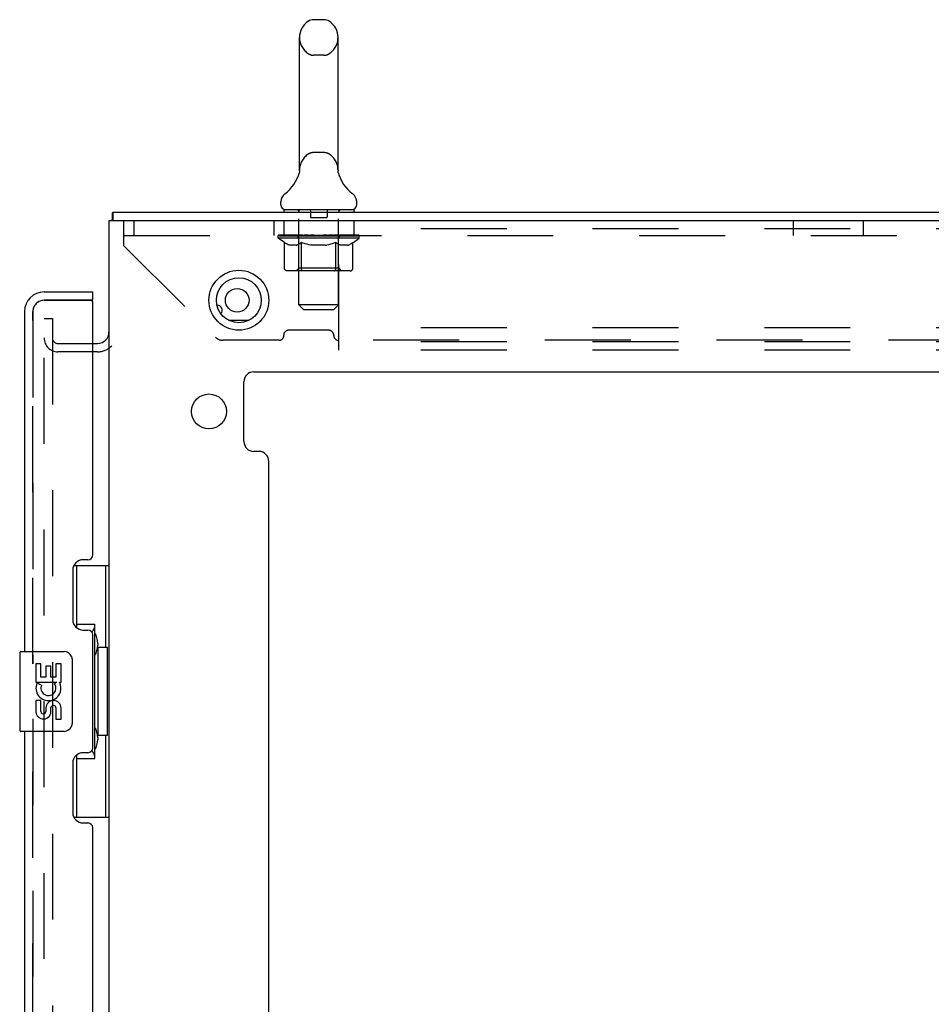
# Model space of a CAD drawing. Header units: inches. Extents: x 0 to 195, y 0 to 126.
# Tile 37 of 41: x 110 to 121, y 68 to 80. Entities that reach past the tile are written whole.
import ezdxf

# ---------------------------------------------------------------- set-up
doc = ezdxf.new("R2010")
doc.units = ezdxf.units.IN
doc.header["$LTSCALE"] = 10.747126
doc.header["$MEASUREMENT"] = 0
doc.linetypes.add('HIDDEN', pattern=[0.2, 0.1, -0.1])
doc.layers.get('0').update_dxf_attribs({"linetype": 'CONTINUOUS'})
for name, color, linetype in [('DEFAULT_2', 8, 'HIDDEN'), ('MASTER_DOOR_ASSEMBLY', 7, 'CONTINUOUS'), ('SLAVE_DOOR_ASSEMBLY', 7, 'CONTINUOUS')]:
    doc.layers.add(name, color=color, linetype=linetype)

msp = doc.modelspace()

# ---------------------------------------------------------------- linework, layer by layer
at = {"color": 7, "linetype": 'Continuous'}
for p, q in [((113.467, 80.288), (113.339, 80.288)), ((113.161, 78.403), (113.161, 80.066)), ((113.644, 78.403), (113.644, 80.066)), ((113.161, 78.398), (113.161, 78.403)), ((113.161, 78.398), (113.161, 78.397)), ((113.161, 78.397), (113.161, 78.396)), ((113.161, 78.397), (113.161, 78.396)), ((113.161, 78.396), (113.161, 78.395)), ((113.161, 78.395), (113.161, 78.394)), ((113.161, 78.395), (113.161, 78.394)), ((113.161, 78.394), (113.161, 78.393)), ((113.161, 78.393), (113.161, 78.392)), ((113.161, 78.392), (113.161, 78.392)), ((113.161, 78.392), (113.161, 78.391)), ((113.161, 78.391), (113.161, 78.39)), ((113.161, 78.39), (113.161, 78.39)), ((113.161, 78.39), (113.161, 78.389)), ((113.161, 78.389), (113.161, 78.388)), ((113.161, 78.388), (113.161, 78.388)), ((113.161, 78.388), (113.161, 78.387)), ((113.161, 78.387), (113.161, 78.386)), ((113.161, 78.386), (113.161, 78.386)), ((113.644, 78.403), (113.644, 78.398)), ((113.644, 78.397), (113.644, 78.398)), ((113.644, 78.398), (113.644, 78.398)), ((113.644, 78.391), (113.644, 78.392)), ((113.644, 78.39), (113.644, 78.391)), ((113.644, 78.391), (113.644, 78.391)), ((113.644, 78.389), (113.644, 78.39)), ((113.644, 78.388), (113.644, 78.389)), ((113.644, 78.389), (113.644, 78.389)), ((113.645, 78.388), (113.644, 78.388)), ((113.645, 78.387), (113.645, 78.388)), ((113.645, 78.386), (113.645, 78.387)), ((113.645, 78.386), (113.645, 78.386)), ((113.156, 78.358), (113.156, 78.358)), ((113.16, 78.374), (113.159, 78.373)), ((113.159, 78.374), (113.159, 78.373)), ((113.159, 78.373), (113.159, 78.372)), ((113.159, 78.372), (113.159, 78.372)), ((113.159, 78.372), (113.159, 78.372)), ((113.161, 78.381), (113.16, 78.38)), ((113.16, 78.38), (113.16, 78.379)), ((113.16, 78.38), (113.16, 78.379)), ((113.16, 78.379), (113.16, 78.378)), ((113.16, 78.379), (113.16, 78.378)), ((113.16, 78.378), (113.16, 78.377)), ((113.16, 78.377), (113.16, 78.377)), ((113.16, 78.377), (113.16, 78.376)), ((113.16, 78.376), (113.16, 78.375)), ((113.16, 78.376), (113.16, 78.375)), ((113.16, 78.375), (113.16, 78.374)), ((113.161, 78.386), (113.161, 78.385)), ((113.161, 78.385), (113.161, 78.384)), ((113.161, 78.384), (113.161, 78.384)), ((113.161, 78.384), (113.161, 78.383)), ((113.161, 78.383), (113.161, 78.382)), ((113.161, 78.383), (113.161, 78.382)), ((113.161, 78.382), (113.161, 78.381)), ((113.161, 78.381), (113.161, 78.381)), ((113.645, 78.385), (113.645, 78.386)), ((113.645, 78.384), (113.645, 78.385)), ((113.645, 78.385), (113.645, 78.385)), ((113.645, 78.383), (113.645, 78.384)), ((113.645, 78.384), (113.645, 78.384)), ((113.645, 78.382), (113.645, 78.383)), ((113.645, 78.381), (113.645, 78.382)), ((113.645, 78.382), (113.645, 78.382)), ((113.645, 78.38), (113.645, 78.381)), ((113.645, 78.379), (113.645, 78.38)), ((113.645, 78.379), (113.645, 78.38)), ((113.646, 78.378), (113.645, 78.379)), ((113.646, 78.377), (113.645, 78.378)), ((113.646, 78.376), (113.646, 78.377)), ((113.646, 78.376), (113.646, 78.377)), ((113.646, 78.375), (113.646, 78.376)), ((113.646, 78.374), (113.646, 78.375)), ((113.646, 78.374), (113.646, 78.375)), ((113.646, 78.373), (113.646, 78.374)), ((113.647, 78.372), (113.646, 78.373)), ((113.647, 78.372), (113.647, 78.372)), ((113.647, 78.372), (113.647, 78.372)), ((113.65, 78.358), (113.65, 78.359)), ((112.928, 77.97), (112.928, 78.008)), ((112.965, 77.91), (112.965, 77.88)), ((113.84, 77.91), (112.965, 77.91)), ((113.84, 77.91), (113.84, 77.88)), ((113.878, 77.97), (113.878, 78.008)), ((110.83, 77.776), (110.83, 77.88)), ((110.742, 76.273), (110.742, 76.273))]:
    msp.add_line(p, q, dxfattribs=at)
at = {"color": 3, "linetype": 'Continuous'}
for p, q in [((110.778, 7.118), (110.778, 77.776)), ((110.778, 77.776), (128.778, 77.776)), ((110.83, 77.88), (128.726, 77.88)), ((112.275, 76.526), (112.531, 76.526)), ((110.574, 76.234), (110.635, 76.234)), ((112.591, 75.88), (126.965, 75.88)), ((112.466, 75.009), (112.466, 75.755)), ((112.653, 74.884), (112.591, 74.884)), ((112.778, 54.052), (112.778, 74.759))]:
    msp.add_line(p, q, dxfattribs=at)
at = {"color": 7, "linetype": 'Continuous'}
for points in [[(113.644, 78.392), (113.644, 78.393), (113.644, 78.394), (113.644, 78.394), (113.644, 78.395), (113.644, 78.396), (113.644, 78.396), (113.644, 78.397)], [(113.644, 78.394), (113.644, 78.394), (113.644, 78.395), (113.644, 78.396), (113.644, 78.396), (113.644, 78.397)], [(113.644, 78.392), (113.644, 78.393), (113.644, 78.393)]]:
    msp.add_lwpolyline(points, dxfattribs=at)
at = {"color": 3, "linetype": 'Continuous'}
for points in [[(110.817, 77.776), (110.818, 77.781), (110.819, 77.786), (110.82, 77.791), (110.82, 77.797), (110.821, 77.802), (110.821, 77.808), (110.821, 77.813), (110.821, 77.819), (110.821, 77.824), (110.821, 77.829)], [(110.821, 77.829), (110.822, 77.843), (110.822, 77.847), (110.822, 77.851), (110.822, 77.854), (110.822, 77.858), (110.822, 77.861), (110.822, 77.864), (110.823, 77.867), (110.823, 77.87), (110.824, 77.872), (110.824, 77.873), (110.825, 77.875), (110.825, 77.876), (110.826, 77.877), (110.826, 77.878), (110.827, 77.879), (110.828, 77.88), (110.829, 77.88), (110.83, 77.88)]]:
    msp.add_lwpolyline(points, dxfattribs=at)
for centre, radius in [((112.403, 76.776), 0.375), ((112.382, 76.776), 0.148), ((112.028, 75.384), 0.219)]:
    msp.add_circle(centre, radius, dxfattribs=at)
at = {"color": 7, "linetype": 'Continuous'}
msp.add_circle((112.403, 76.776), 0.281, dxfattribs=at)
for centre, radius, start, end in [((113.403, 80.066), 0.241, 123.1848, 180), ((113.339, 80.163), 0.125, 90, 123.1848), ((113.467, 80.163), 0.125, 56.8152, 90), ((113.403, 80.066), 0.241, 0, 56.8152), ((112.679, 78.509), 0.5, 306.7414, 344.6791), ((114.127, 78.509), 0.5, 195.3209, 233.2586), ((113.053, 78.008), 0.125, 126.7414, 180), ((113.753, 78.008), 0.125, 0, 53.2586), ((112.988, 77.97), 0.06, 180, 270), ((113.818, 77.97), 0.06, 270, 360)]:
    msp.add_arc(centre, radius, start, end, dxfattribs=at)
at = {"color": 3, "linetype": 'Continuous'}
for centre, radius, start, end in [((112.132, 76.651), 0.0625, 316.8412, 92.6162), ((110.635, 76.377), 0.142, 270, 360), ((112.591, 75.755), 0.125, 90, 180), ((112.591, 75.009), 0.125, 180, 270), ((112.653, 74.759), 0.125, 0, 90)]:
    msp.add_arc(centre, radius, start, end, dxfattribs=at)
at = {"layer": 'DEFAULT_2', "color": 8, "linetype": 'HIDDEN'}
for p, q in [((113.467, 79.843), (113.339, 79.843)), ((113.467, 78.625), (113.339, 78.625)), ((113.156, 78.359), (113.156, 78.358)), ((113.156, 78.358), (113.156, 78.358)), ((113.156, 78.358), (113.156, 78.358)), ((113.156, 78.358), (113.156, 78.358)), ((113.156, 78.358), (113.156, 78.358)), ((113.65, 78.358), (113.65, 78.358)), ((113.153, 77.91), (113.153, 77.88)), ((113.298, 77.9), (113.298, 77.82)), ((113.508, 77.9), (113.508, 77.82)), ((113.653, 77.91), (113.653, 77.88)), ((110.965, 77.458), (110.965, 77.776)), ((111.09, 77.776), (111.09, 77.588)), ((112.84, 77.776), (112.84, 77.588)), ((112.965, 77.776), (112.965, 77.588)), ((113.154, 76.72), (113.154, 77.88)), ((113.498, 77.81), (113.308, 77.81)), ((113.652, 76.72), (113.652, 77.88)), ((113.653, 76.151), (113.653, 77.776)), ((113.84, 77.776), (113.84, 77.588)), ((119.34, 77.776), (119.34, 77.588)), ((120.215, 77.776), (120.215, 77.588)), ((128.653, 77.672), (113.653, 77.672)), ((110.965, 77.588), (128.59, 77.588)), ((112.897, 77.553), (112.897, 77.585)), ((112.897, 77.585), (113.142, 77.585)), ((112.974, 77.499), (112.897, 77.553)), ((113.909, 77.553), (112.897, 77.553)), ((112.898, 77.585), (112.898, 77.588)), ((112.994, 77.587), (112.898, 77.588)), ((112.904, 77.585), (112.904, 77.59)), ((112.911, 77.582), (112.911, 77.585)), ((112.911, 77.582), (113.894, 77.582)), ((112.918, 77.582), (112.918, 77.585)), ((112.919, 77.582), (112.919, 77.585)), ((112.927, 77.585), (112.927, 77.59)), ((112.94, 77.582), (112.94, 77.585)), ((112.942, 77.582), (112.942, 77.585)), ((112.964, 77.585), (112.964, 77.59)), ((112.976, 77.582), (112.976, 77.585)), ((112.978, 77.582), (112.978, 77.585)), ((112.994, 77.585), (112.994, 77.587)), ((113.015, 77.585), (113.015, 77.59)), ((113.016, 77.582), (113.016, 77.585)), ((113.017, 77.582), (113.017, 77.585)), ((113.019, 77.582), (113.019, 77.585)), ((113.025, 77.582), (113.025, 77.585)), ((113.025, 77.582), (113.025, 77.585)), ((113.028, 77.582), (113.028, 77.585)), ((113.03, 77.582), (113.03, 77.585)), ((113.034, 77.582), (113.034, 77.585)), ((113.045, 77.582), (113.045, 77.585)), ((113.06, 77.582), (113.06, 77.587)), ((113.06, 77.582), (113.06, 77.585)), ((113.076, 77.582), (113.076, 77.585)), ((113.076, 77.582), (113.076, 77.585)), ((113.077, 77.585), (113.077, 77.59)), ((113.085, 77.582), (113.085, 77.585)), ((113.089, 77.582), (113.089, 77.585)), ((113.096, 77.582), (113.096, 77.585)), ((113.105, 77.582), (113.105, 77.588)), ((113.117, 77.582), (113.117, 77.585)), ((113.12, 77.582), (113.12, 77.585)), ((113.142, 77.582), (113.142, 77.585)), ((113.195, 77.585), (113.146, 77.585)), ((113.15, 77.585), (113.15, 77.59)), ((113.153, 77.176), (113.153, 77.55)), ((113.155, 77.582), (113.155, 77.585)), ((113.159, 77.582), (113.159, 77.585)), ((113.164, 77.582), (113.164, 77.589)), ((113.167, 77.582), (113.167, 77.585)), ((113.176, 77.582), (113.176, 77.585)), ((113.195, 77.582), (113.195, 77.585)), ((113.255, 77.585), (113.208, 77.585)), ((113.224, 77.582), (113.224, 77.585)), ((113.23, 77.585), (113.23, 77.59)), ((113.233, 77.582), (113.233, 77.585)), ((113.235, 77.582), (113.235, 77.59)), ((113.237, 77.582), (113.237, 77.585)), ((113.243, 77.582), (113.243, 77.585)), ((113.255, 77.582), (113.255, 77.585)), ((113.319, 77.585), (113.276, 77.585)), ((113.286, 77.582), (113.286, 77.585)), ((113.311, 77.585), (113.403, 77.59)), ((113.315, 77.585), (113.315, 77.59)), ((113.315, 77.585), (113.315, 77.59)), ((113.315, 77.59), (113.315, 77.59)), ((113.315, 77.582), (113.315, 77.585)), ((113.318, 77.582), (113.318, 77.585)), ((113.319, 77.582), (113.319, 77.585)), ((113.32, 77.582), (113.32, 77.585)), ((113.386, 77.585), (113.348, 77.585)), ((113.352, 77.582), (113.352, 77.585)), ((113.386, 77.582), (113.386, 77.585)), ((113.401, 77.585), (113.401, 77.585)), ((113.401, 77.582), (113.401, 77.585)), ((113.401, 77.582), (113.401, 77.585)), ((113.403, 77.585), (113.403, 77.59)), ((113.403, 77.59), (113.494, 77.585)), ((113.405, 77.582), (113.405, 77.585)), ((113.405, 77.582), (113.405, 77.585)), ((113.405, 77.585), (113.405, 77.585)), ((113.419, 77.582), (113.419, 77.585)), ((113.42, 77.585), (113.458, 77.585)), ((113.454, 77.582), (113.454, 77.585)), ((113.486, 77.582), (113.486, 77.585)), ((113.486, 77.582), (113.486, 77.585)), ((113.486, 77.585), (113.53, 77.585)), ((113.487, 77.582), (113.487, 77.585)), ((113.49, 77.585), (113.49, 77.59)), ((113.49, 77.59), (113.491, 77.59)), ((113.49, 77.582), (113.49, 77.585)), ((113.491, 77.585), (113.491, 77.59)), ((113.519, 77.582), (113.519, 77.585)), ((113.551, 77.582), (113.551, 77.585)), ((113.551, 77.585), (113.598, 77.585)), ((113.563, 77.582), (113.563, 77.585)), ((113.569, 77.582), (113.569, 77.585)), ((113.571, 77.582), (113.571, 77.59)), ((113.573, 77.582), (113.573, 77.585)), ((113.576, 77.585), (113.576, 77.59)), ((113.582, 77.582), (113.582, 77.585)), ((113.611, 77.582), (113.611, 77.585)), ((113.611, 77.585), (113.66, 77.585)), ((113.63, 77.582), (113.63, 77.585)), ((113.639, 77.582), (113.639, 77.585)), ((113.642, 77.582), (113.642, 77.589)), ((113.647, 77.582), (113.647, 77.585)), ((113.651, 77.582), (113.651, 77.585)), ((113.656, 77.585), (113.656, 77.59)), ((113.664, 77.582), (113.664, 77.585)), ((113.664, 77.585), (113.825, 77.585)), ((113.686, 77.582), (113.686, 77.585)), ((113.688, 77.582), (113.688, 77.585)), ((113.701, 77.582), (113.701, 77.588)), ((113.71, 77.582), (113.71, 77.585)), ((113.717, 77.582), (113.717, 77.585)), ((113.72, 77.582), (113.72, 77.585)), ((113.728, 77.585), (113.728, 77.59)), ((113.729, 77.582), (113.729, 77.585)), ((113.729, 77.582), (113.729, 77.585)), ((113.746, 77.582), (113.746, 77.587)), ((113.746, 77.582), (113.746, 77.585)), ((113.761, 77.582), (113.761, 77.585)), ((113.772, 77.582), (113.772, 77.585)), ((113.775, 77.582), (113.775, 77.585)), ((113.778, 77.582), (113.778, 77.585)), ((113.781, 77.582), (113.781, 77.585)), ((113.781, 77.582), (113.781, 77.585)), ((113.787, 77.582), (113.787, 77.585)), ((113.789, 77.582), (113.789, 77.585)), ((113.79, 77.582), (113.79, 77.585)), ((113.791, 77.585), (113.791, 77.59)), ((113.828, 77.582), (113.828, 77.585)), ((113.83, 77.582), (113.83, 77.585)), ((113.83, 77.497), (113.909, 77.553)), ((113.841, 77.585), (113.841, 77.59)), ((113.864, 77.582), (113.864, 77.585)), ((113.866, 77.582), (113.866, 77.585)), ((113.879, 77.585), (113.879, 77.59)), ((113.887, 77.582), (113.887, 77.585)), ((113.887, 77.582), (113.887, 77.585)), ((113.894, 77.582), (113.894, 77.585)), ((113.901, 77.585), (113.901, 77.59)), ((113.909, 77.553), (113.909, 77.59)), ((110.965, 77.458), (112.11, 76.313)), ((112.974, 77.174), (112.974, 77.499)), ((112.974, 77.499), (112.986, 77.491)), ((112.998, 77.483), (112.986, 77.491)), ((113.009, 77.477), (112.998, 77.484)), ((113.021, 77.472), (113.009, 77.477)), ((113.032, 77.467), (113.021, 77.472)), ((113.044, 77.464), (113.032, 77.467)), ((113.119, 77.464), (113.044, 77.464)), ((113.119, 77.464), (113.13, 77.467)), ((113.142, 77.472), (113.13, 77.467)), ((113.153, 77.477), (113.141, 77.472)), ((113.165, 77.483), (113.153, 77.477)), ((113.176, 77.49), (113.164, 77.483)), ((113.188, 77.498), (113.176, 77.49)), ((113.188, 77.174), (113.188, 77.498)), ((113.188, 77.498), (113.211, 77.49)), ((113.234, 77.483), (113.211, 77.491)), ((113.257, 77.477), (113.234, 77.484)), ((113.279, 77.472), (113.257, 77.477)), ((113.302, 77.467), (113.279, 77.472)), ((113.324, 77.464), (113.301, 77.467)), ((113.482, 77.464), (113.324, 77.464)), ((113.482, 77.464), (113.504, 77.467)), ((113.526, 77.472), (113.504, 77.467)), ((113.548, 77.477), (113.526, 77.472)), ((113.57, 77.483), (113.548, 77.477)), ((113.593, 77.49), (113.57, 77.483)), ((113.616, 77.498), (113.593, 77.49)), ((113.616, 77.174), (113.616, 77.498)), ((113.616, 77.498), (113.627, 77.49)), ((113.638, 77.483), (113.627, 77.49)), ((113.649, 77.477), (113.638, 77.483)), ((113.66, 77.472), (113.649, 77.477)), ((113.671, 77.467), (113.66, 77.472)), ((113.681, 77.464), (113.671, 77.467)), ((113.764, 77.464), (113.681, 77.464)), ((113.764, 77.464), (113.775, 77.467)), ((113.786, 77.472), (113.775, 77.467)), ((113.797, 77.477), (113.786, 77.472)), ((113.808, 77.483), (113.797, 77.477)), ((113.819, 77.49), (113.807, 77.483)), ((113.83, 77.497), (113.818, 77.49)), ((113.83, 77.174), (113.83, 77.497)), ((113.153, 77.176), (113.121, 77.144)), ((113.653, 77.176), (113.153, 77.176)), ((113.653, 77.176), (113.685, 77.144)), ((113.795, 77.144), (113.008, 77.144)), ((113.599, 77.144), (113.601, 77.144)), ((113.605, 77.146), (113.607, 77.147)), ((113.607, 77.147), (113.609, 77.149)), ((113.214, 76.66), (113.154, 76.72)), ((113.652, 76.72), (113.154, 76.72)), ((113.592, 76.66), (113.652, 76.72)), ((109.965, 8.348), (109.965, 76.547)), ((109.965, 76.547), (110.069, 76.547)), ((110.069, 76.547), (110.069, 8.348)), ((113.214, 76.66), (113.592, 76.66)), ((128.653, 76.432), (113.653, 76.432)), ((112.965, 76.334), (112.965, 76.341)), ((113.531, 76.4), (113.024, 76.4)), ((113.59, 76.334), (113.59, 76.341)), ((110.139, 76.234), (110.574, 76.234)), ((112.906, 76.275), (112.202, 76.275)), ((125.906, 76.275), (113.649, 76.275)), ((128.653, 76.255), (113.653, 76.255)), ((110.635, 76.13), (110.139, 76.13)), ((128.653, 76.151), (113.653, 76.151))]:
    msp.add_line(p, q, dxfattribs=at)
for points in [[(113.008, 77.144), (113.004, 77.144), (113, 77.145), (112.996, 77.146), (112.992, 77.147), (112.988, 77.149), (112.985, 77.152), (112.982, 77.155), (112.979, 77.158), (112.977, 77.161), (112.975, 77.165), (112.974, 77.169), (112.974, 77.174)], [(113.205, 77.144), (113.203, 77.144), (113.201, 77.145), (113.199, 77.146), (113.197, 77.147), (113.195, 77.149), (113.193, 77.152), (113.192, 77.155), (113.191, 77.158), (113.189, 77.161), (113.189, 77.165), (113.188, 77.169), (113.188, 77.174)], [(113.609, 77.149), (113.61, 77.152), (113.612, 77.155), (113.613, 77.158), (113.614, 77.161)], [(113.61, 77.152), (113.612, 77.155), (113.613, 77.158)], [(113.614, 77.161), (113.615, 77.165), (113.616, 77.169), (113.616, 77.174)], [(113.615, 77.165), (113.616, 77.169), (113.616, 77.174)], [(113.795, 77.144), (113.8, 77.144), (113.804, 77.145), (113.808, 77.146), (113.812, 77.147), (113.815, 77.149), (113.819, 77.152), (113.822, 77.155), (113.824, 77.158), (113.827, 77.161), (113.828, 77.165), (113.829, 77.169), (113.83, 77.174)], [(113.601, 77.144), (113.603, 77.145), (113.605, 77.146)]]:
    msp.add_lwpolyline(points, dxfattribs=at)
for centre, radius, start, end in [((113.403, 80.066), 0.241, 180, 236.8152), ((113.403, 80.066), 0.241, 303.1848, 360), ((113.339, 79.968), 0.125, 236.8152, 270), ((113.467, 79.968), 0.125, 270, 303.1848), ((113.403, 78.403), 0.241, 123.1848, 180), ((113.339, 78.5), 0.125, 90, 123.1848), ((113.467, 78.5), 0.125, 56.8152, 90), ((113.403, 78.403), 0.241, 0, 56.8152), ((113.124, 77.88), 0.03, 0, 90), ((113.288, 77.9), 0.01, 0, 90), ((113.518, 77.9), 0.01, 90, 180), ((113.682, 77.88), 0.03, 90, 180), ((113.308, 77.82), 0.01, 180, 270), ((113.498, 77.82), 0.01, 270, 360), ((113.121, 77.55), 0.0318, 0, 90), ((113.685, 77.55), 0.0318, 90, 180), ((110.139, 76.304), 0.174, 180, 270), ((110.139, 76.304), 0.07, 180, 270), ((112.202, 76.405), 0.13, 225, 270), ((112.906, 76.334), 0.0591, 270, 360), ((113.024, 76.341), 0.0591, 90, 180), ((113.531, 76.341), 0.0591, 0, 90), ((113.649, 76.334), 0.0591, 180, 270), ((110.635, 76.377), 0.246, 270, 315.7759)]:
    msp.add_arc(centre, radius, start, end, dxfattribs=at)
for centre, major_axis, ratio, start_param, end_param in [((113.403, 77.59), (0.506, 0.005), 0.05963, 9.249616, 9.431313), ((113.403, 77.59), (0.506, 0), 0.060556, -3.083241, -2.96706), ((113.403, 77.59), (0.506, 0.011), 0.05688, 2.791345, 2.965878), ((112.916, 77.581), (0.158, -0.002), 0.05963, 0.605815, 1.645666), ((112.861, 77.581), (0.158, 0.002), 0.05963, 0.25549, 1.295341), ((113.403, 77.59), (0.506, -0.005), 0.05963, -2.96643, -2.791898), ((112.861, 77.575), (0.158, 0.003), 0.05688, 1.20151, 1.294789), ((112.916, 77.575), (0.158, 0), 0.060556, 1.551758, 1.645036), ((112.881, 77.575), (0.158, 0.002), 0.05963, 1.170259, 1.376596), ((112.917, 77.577), (0.131, 0.001), 0.05963, 1.065228, 1.614276), ((112.901, 77.577), (0.131, 0.003), 0.05688, 0.890143, 1.43919), ((112.948, 77.577), (0.131, 0), 0.060556, 1.240391, 1.789438), ((113.403, 77.59), (0.506, 0.015), 0.052395, 2.616403, 2.790936), ((112.966, 77.581), (0.158, -0.003), 0.05688, 0.7809, 1.820751), ((112.858, 77.581), (0.158, 0.003), 0.05688, 0.080405, 1.120256), ((113.403, 77.59), (0.506, -0.011), 0.05688, -2.791345, -2.616812), ((112.858, 77.575), (0.158, 0.005), 0.052395, 1.026568, 1.119847), ((112.966, 77.575), (0.158, -0.002), 0.05963, 1.72692, 1.820198), ((112.901, 77.577), (0.131, 0.004), 0.052395, 0.715201, 1.264248), ((112.992, 77.577), (0.131, -0.001), 0.05963, 1.415553, 1.9646), ((113.403, 77.59), (0.506, 0.02), 0.046319, 2.441654, 2.616187), ((113.03, 77.581), (0.158, -0.005), 0.052395, 0.955842, 1.995693), ((112.872, 77.581), (0.158, 0.005), 0.052395, -0.094537, 0.945314), ((113.403, 77.59), (0.506, -0.015), 0.052395, -2.616403, -2.44187), ((112.872, 77.575), (0.158, 0.006), 0.046319, 0.851819, 0.945098), ((113.03, 77.575), (0.158, -0.003), 0.05688, 1.902006, 1.995284), ((112.915, 77.577), (0.131, 0.005), 0.046319, 0.540452, 1.089499), ((113.049, 77.577), (0.131, -0.003), 0.05688, 1.590638, 2.139686), ((112.881, 77.581), (0.158, 0), 0.060556, 0.430652, 0.777569), ((113.403, 77.59), (0.506, 0.024), 0.038841, 2.267123, 2.441656), ((113.104, 77.581), (0.158, -0.006), 0.046319, 1.130591, 2.170442), ((113.403, 77.59), (0.506, -0.02), 0.046319, -2.441654, -2.267121), ((112.902, 77.581), (0.158, 0.006), 0.046319, -0.269286, 0.770565), ((112.902, 77.575), (0.158, 0.007), 0.038841, 0.677289, 0.770567), ((113.104, 77.575), (0.158, -0.005), 0.052395, 2.076947, 2.170226), ((112.945, 77.577), (0.131, 0.006), 0.038841, 0.365921, 0.914969), ((113.116, 77.577), (0.131, -0.004), 0.052395, 1.76558, 2.314627), ((113.403, 77.59), (0.506, 0.027), 0.030195, 2.09281, 2.267343), ((113.188, 77.581), (0.158, -0.007), 0.038841, 1.305122, 2.344973), ((113.403, 77.59), (0.506, -0.024), 0.038841, -2.267123, -2.092591), ((112.947, 77.581), (0.158, 0.007), 0.038841, -0.443817, 0.596034), ((112.947, 77.575), (0.158, 0.008), 0.030195, 0.502975, 0.596254), ((113.188, 77.575), (0.158, -0.006), 0.046319, 2.251696, 2.344975), ((112.988, 77.577), (0.131, 0.007), 0.030195, 0.191608, 0.740655), ((113.193, 77.577), (0.131, -0.005), 0.046319, 1.940329, 2.489376), ((113.005, 77.581), (0.158, 0.008), 0.030195, -0.61813, 0.421721), ((113.403, 77.59), (0.506, 0.029), 0.020645, 1.918687, 2.09322), ((113.278, 77.581), (0.158, -0.008), 0.030195, 1.479435, 2.519286), ((113.403, 77.59), (0.506, -0.027), 0.030195, -2.09281, -1.918277), ((113.005, 77.575), (0.158, 0.009), 0.020645, 0.328852, 0.422131), ((113.278, 77.575), (0.158, -0.007), 0.038841, 2.426227, 2.519505), ((113.044, 77.577), (0.131, 0.007), 0.020645, 0.017485, 0.566532), ((113.275, 77.577), (0.131, -0.006), 0.038841, 2.11486, 2.663907), ((113.076, 77.581), (0.158, 0.009), 0.020645, -0.792253, 0.247598), ((113.403, 77.59), (0.506, 0.03), 0.010478, 1.744704, 1.919237), ((113.372, 77.581), (0.158, -0.009), 0.020645, 1.653558, 2.693409), ((113.403, 77.59), (0.506, -0.029), 0.020645, -1.918687, -1.744154), ((113.076, 77.575), (0.158, 0.009), 0.010478, 0.154869, 0.248148), ((113.372, 77.575), (0.158, -0.008), 0.030195, 2.60054, 2.693819), ((113.111, 77.577), (0.131, 0.008), 0.010478, 6.126688, 6.675735), ((113.362, 77.577), (0.131, -0.007), 0.030195, 2.289173, 2.83822), ((113.157, 77.581), (0.158, 0.009), 0.010478, -0.966236, -0.000846), ((113.467, 77.581), (0.158, -0.009), 0.010478, 1.827541, 2.867392), ((113.403, 77.59), (0.506, -0.03), 0.010478, -1.744704, -1.570171), ((113.467, 77.575), (0.158, -0.009), 0.020645, 2.774664, 2.867942), ((113.45, 77.577), (0.131, -0.007), 0.020645, 2.463296, 3.012344), ((113.338, 77.581), (0.158, 0.009), 0.010478, 0.274201, 1.314052), ((113.269, 77.577), (0.131, 0.008), 0.010478, -0.000483, 0.504314), ((113.245, 77.575), (0.158, 0.009), 0.010478, 0.099668, 0.192946), ((113.403, 77.59), (0.506, 0.03), 0.010478, -1.571421, -1.396888), ((113.56, 77.575), (0.158, -0.009), 0.010478, 2.948646, 3.041925), ((113.536, 77.577), (0.131, -0.008), 0.010478, 2.637279, 3.142076), ((113.433, 77.581), (0.158, 0.009), 0.020645, 0.448184, 1.488034), ((113.356, 77.577), (0.131, 0.007), 0.020645, 0.129249, 0.678296), ((113.338, 77.575), (0.158, 0.009), 0.020645, 0.273651, 0.366929), ((113.649, 77.581), (0.158, -0.009), 0.010478, -3.140747, -2.175357), ((113.403, 77.59), (0.506, 0.029), 0.020645, -1.397439, -1.222906), ((113.403, 77.59), (0.506, -0.03), 0.010478, 1.222355, 1.396888), ((113.527, 77.581), (0.158, 0.008), 0.030195, 0.622307, 1.662158), ((113.444, 77.577), (0.131, 0.007), 0.030195, 0.303372, 0.852419), ((113.694, 77.577), (0.131, -0.008), 0.010478, 2.749043, 3.29809), ((113.729, 77.581), (0.158, -0.009), 0.020645, 2.893995, 3.933846), ((113.433, 77.575), (0.158, 0.008), 0.030195, 0.447774, 0.541052), ((113.729, 77.575), (0.158, -0.009), 0.010478, 2.893445, 2.986723), ((113.403, 77.59), (0.506, 0.027), 0.030195, -1.223315, -1.048783), ((113.403, 77.59), (0.506, -0.029), 0.020645, 1.048373, 1.222906), ((113.618, 77.581), (0.158, 0.007), 0.038841, 0.79662, 1.836471), ((113.53, 77.577), (0.131, 0.006), 0.038841, 0.477686, 1.026733), ((113.761, 77.577), (0.131, -0.007), 0.020645, 2.57506, 3.124108), ((113.8, 77.581), (0.158, -0.008), 0.030195, 2.719872, 3.759723), ((113.701, 77.581), (0.158, 0.006), 0.046319, 0.971151, 2.011002), ((113.527, 77.575), (0.158, 0.007), 0.038841, 0.622087, 0.715366), ((113.8, 77.575), (0.158, -0.009), 0.020645, 2.719462, 2.812741), ((113.403, 77.59), (0.506, 0.024), 0.038841, -1.049002, -0.874469), ((113.403, 77.59), (0.506, -0.027), 0.030195, 0.87425, 1.048783), ((113.613, 77.577), (0.131, 0.005), 0.046319, 0.652216, 1.201263), ((113.776, 77.581), (0.158, 0.005), 0.052395, 1.1459, 2.185751), ((113.817, 77.577), (0.131, -0.007), 0.030195, 2.400937, 2.949985), ((113.859, 77.581), (0.158, -0.007), 0.038841, 2.545558, 3.585409), ((113.689, 77.577), (0.131, 0.004), 0.052395, 0.826965, 1.376012), ((113.618, 77.575), (0.158, 0.006), 0.046319, 0.796618, 0.889896), ((113.859, 77.575), (0.158, -0.008), 0.030195, 2.545339, 2.638617), ((113.84, 77.581), (0.158, 0.003), 0.05688, 1.320842, 2.360692), ((113.403, 77.59), (0.506, 0.02), 0.046319, -0.874471, -0.699939), ((113.403, 77.59), (0.506, -0.024), 0.038841, 0.699936, 0.874469), ((113.904, 77.581), (0.158, -0.006), 0.046319, 2.371028, 3.410879), ((113.861, 77.577), (0.131, -0.006), 0.038841, 2.226624, 2.775671), ((113.89, 77.581), (0.158, 0.002), 0.05963, 1.495927, 2.535778), ((113.757, 77.577), (0.131, 0.003), 0.05688, 1.001907, 1.550954), ((113.934, 77.581), (0.158, -0.005), 0.052395, 2.196279, 3.23613), ((113.701, 77.575), (0.158, 0.005), 0.052395, 0.971367, 1.064645), ((113.89, 77.577), (0.131, -0.005), 0.046319, 2.052093, 2.601141), ((113.925, 77.581), (0.158, 0), 0.060556, 1.671089, 2.71094), ((113.904, 77.575), (0.158, -0.007), 0.038841, 2.371026, 2.464304), ((113.947, 77.581), (0.158, -0.003), 0.05688, 2.021337, 3.061188), ((113.403, 77.59), (0.506, 0.015), 0.052395, -0.699723, -0.52519), ((113.403, 77.59), (0.506, -0.02), 0.046319, 0.525406, 0.699939), ((113.944, 77.581), (0.158, -0.002), 0.05963, 1.846251, 2.886102), ((113.814, 77.577), (0.131, 0.001), 0.05963, 1.176993, 1.72604), ((113.905, 77.577), (0.131, -0.004), 0.052395, 1.877344, 2.426392), ((113.858, 77.577), (0.131, 0), 0.060556, 1.352155, 1.901202), ((113.904, 77.577), (0.131, -0.003), 0.05688, 1.702402, 2.25145), ((113.889, 77.577), (0.131, -0.001), 0.05963, 1.527317, 2.076364), ((113.776, 77.575), (0.158, 0.003), 0.05688, 1.146309, 1.239587), ((113.934, 77.575), (0.158, -0.006), 0.046319, 2.196495, 2.289773), ((113.403, 77.59), (0.506, 0.011), 0.05688, -0.524781, -0.350248), ((113.403, 77.59), (0.506, -0.015), 0.052395, 0.350657, 0.52519), ((113.84, 77.575), (0.158, 0.002), 0.05963, 1.321394, 1.414673), ((113.947, 77.575), (0.158, -0.005), 0.052395, 2.021746, 2.115024), ((113.403, 77.59), (0.506, 0.005), 0.05963, -0.349695, -0.175162), ((113.403, 77.59), (0.506, -0.011), 0.05688, 0.175715, 0.350248), ((113.89, 77.575), (0.158, 0), 0.060556, 1.496556, 1.589835), ((113.944, 77.575), (0.158, -0.003), 0.05688, 1.846804, 1.940083), ((113.925, 77.575), (0.158, -0.002), 0.05963, 1.671719, 1.764997), ((113.403, 77.59), (0.506, 0), 0.060556, -0.174533, 0), ((113.403, 77.59), (0.506, -0.005), 0.05963, 0.000629, 0.175162)]:
    msp.add_ellipse(centre, major_axis=major_axis, ratio=ratio, start_param=start_param, end_param=end_param, dxfattribs=at)
at = {"layer": 'MASTER_DOOR_ASSEMBLY', "color": 8, "linetype": 'HIDDEN'}
for p, q in [((109.966, 76.776), (110.554, 76.776)), ((109.824, 72.225), (109.824, 76.634)), ((109.824, 52.603), (109.824, 71.535))]:
    msp.add_line(p, q, dxfattribs=at)
msp.add_arc((109.966, 76.634), 0.142, 90, 180, dxfattribs=at)
at = {"layer": 'SLAVE_DOOR_ASSEMBLY', "color": 3, "linetype": 'Continuous'}
for p, q in [((109.966, 76.88), (110.574, 76.88)), ((110.574, 73.588), (110.574, 76.756)), ((109.72, 76.634), (109.72, 72.38)), ((110.514, 73.528), (110.454, 73.528)), ((110.324, 73.398), (110.324, 72.778)), ((110.454, 72.648), (110.514, 72.648)), ((110.574, 71.173), (110.574, 72.588)), ((109.72, 71.38), (109.72, 52.758)), ((110.514, 71.113), (110.454, 71.113)), ((110.324, 70.983), (110.324, 70.363)), ((110.454, 70.233), (110.514, 70.233)), ((110.574, 53.966), (110.574, 70.173))]:
    msp.add_line(p, q, dxfattribs=at)
at = {"layer": 'SLAVE_DOOR_ASSEMBLY', "color": 7, "linetype": 'Continuous'}
for p, q in [((110.574, 76.776), (110.574, 76.88)), ((110.574, 76.776), (110.554, 76.776)), ((110.337, 73.455), (110.778, 73.455)), ((110.374, 72.675), (110.374, 73.455)), ((110.739, 72.43), (110.739, 73.455)), ((110.374, 72.72), (110.601, 72.72)), ((110.601, 71.04), (110.601, 72.72)), ((110.638, 72.481), (110.638, 72.46)), ((109.66, 72.365), (109.66, 71.395)), ((109.675, 72.38), (110.215, 72.38)), ((110.638, 72.43), (110.638, 71.33)), ((110.76, 72.43), (110.638, 72.43)), ((110.76, 71.33), (110.76, 72.43)), ((109.863, 72.226), (109.863, 71.996)), ((109.926, 72.226), (109.863, 72.226)), ((109.926, 72.059), (109.926, 72.226)), ((110.114, 72.226), (110.114, 72.059)), ((110.177, 72.226), (110.114, 72.226)), ((110.177, 71.996), (110.177, 72.226)), ((110.315, 72.28), (110.315, 71.48)), ((109.989, 72.195), (109.989, 72.059)), ((110.049, 72.195), (109.989, 72.195)), ((110.049, 72.059), (110.049, 72.195)), ((109.863, 71.996), (110.125, 71.996)), ((109.933, 71.96), (109.876, 71.985)), ((109.989, 72.059), (109.926, 72.059)), ((110.114, 72.059), (110.049, 72.059)), ((110.125, 71.996), (110.097, 71.976)), ((110.159, 71.996), (110.177, 71.996)), ((109.863, 71.765), (109.863, 71.629)), ((109.926, 71.765), (109.863, 71.765)), ((109.926, 71.629), (109.926, 71.765)), ((109.989, 71.671), (109.989, 71.629)), ((110.049, 71.608), (110.049, 71.677)), ((110.114, 71.671), (110.114, 71.534)), ((110.177, 71.534), (110.177, 71.671)), ((110.114, 71.534), (110.177, 71.534)), ((110.215, 71.38), (109.675, 71.38)), ((110.76, 71.33), (110.638, 71.33)), ((110.638, 71.3), (110.638, 71.279)), ((110.739, 70.305), (110.739, 71.33)), ((110.374, 70.305), (110.374, 71.085)), ((110.374, 71.04), (110.601, 71.04)), ((110.337, 70.305), (110.778, 70.305))]:
    msp.add_line(p, q, dxfattribs=at)
at = {"layer": 'SLAVE_DOOR_ASSEMBLY', "color": 8, "linetype": 'HIDDEN'}
for p, q in [((110.554, 76.776), (109.966, 76.776)), ((109.824, 76.634), (109.824, 72.225)), ((109.824, 71.535), (109.824, 52.603))]:
    msp.add_line(p, q, dxfattribs=at)
at = {"layer": 'SLAVE_DOOR_ASSEMBLY', "color": 7, "linetype": 'Continuous'}
for points in [[(110.565, 72.619), (110.567, 72.623), (110.572, 72.631), (110.577, 72.639), (110.582, 72.646), (110.585, 72.653), (110.589, 72.66), (110.592, 72.666), (110.594, 72.671), (110.596, 72.676), (110.598, 72.681), (110.599, 72.685), (110.6, 72.689), (110.601, 72.693), (110.601, 72.696)], [(110.308, 72.316), (110.31, 72.311), (110.312, 72.305), (110.313, 72.299), (110.314, 72.293), (110.315, 72.287), (110.315, 72.28)], [(110.315, 71.48), (110.315, 71.474), (110.314, 71.468), (110.313, 71.462), (110.312, 71.456), (110.31, 71.45), (110.308, 71.444)], [(110.601, 71.064), (110.601, 71.067), (110.6, 71.071), (110.599, 71.075), (110.598, 71.079), (110.596, 71.084), (110.594, 71.089), (110.592, 71.095), (110.589, 71.101), (110.585, 71.107), (110.582, 71.114), (110.577, 71.121), (110.572, 71.129), (110.567, 71.138), (110.565, 71.141)]]:
    msp.add_lwpolyline(points, dxfattribs=at)
at = {"layer": 'SLAVE_DOOR_ASSEMBLY', "color": 3, "linetype": 'Continuous'}
for centre, radius, start, end in [((109.966, 76.634), 0.246, 90, 180), ((110.554, 76.756), 0.02, 0, 90), ((110.514, 73.588), 0.06, 270, 360), ((110.454, 73.398), 0.13, 90, 180), ((110.454, 72.778), 0.13, 180, 270), ((110.514, 72.588), 0.06, 0, 90), ((110.514, 71.173), 0.06, 270, 360), ((110.454, 70.983), 0.13, 90, 180), ((110.454, 70.363), 0.13, 180, 270), ((110.514, 70.173), 0.06, 0, 90)]:
    msp.add_arc(centre, radius, start, end, dxfattribs=at)
at = {"layer": 'SLAVE_DOOR_ASSEMBLY', "color": 8, "linetype": 'HIDDEN'}
msp.add_arc((109.966, 76.634), 0.142, 90, 180, dxfattribs=at)
at = {"layer": 'SLAVE_DOOR_ASSEMBLY', "color": 7, "linetype": 'Continuous'}
for centre, radius, start, end in [((109.884, 76.49), 0.26, 87.3886, 90), ((109.675, 72.365), 0.015, 90, 180), ((110.215, 72.28), 0.1, 21.205, 90), ((110.02, 71.922), 0.157, 156.5966, 341.8791), ((110.02, 71.922), 0.157, 25.737, 27.8532), ((110.023, 71.922), 0.154, 341.4199, 26.1963), ((110.02, 71.922), 0.0943, 156.5966, 35.1122), ((110.083, 71.671), 0.0943, 0, 180), ((109.957, 71.629), 0.0943, 180, 248.6704), ((109.957, 71.629), 0.0943, 248.6999, 347.4338), ((109.957, 71.629), 0.0314, 180, 0.0485), ((110.084, 71.666), 0.0362, 83.4285, 161.7628), ((110.083, 71.671), 0.0314, 0, 81.2295), ((109.675, 71.395), 0.015, 180, 270), ((110.215, 71.48), 0.1, 270, 338.7946)]:
    msp.add_arc(centre, radius, start, end, dxfattribs=at)
for centre, start_param, end_param in [((110.534, 72.471), -1.51401, -0.699287), ((110.534, 72.471), -2.442306, -1.627583), ((110.534, 71.29), -1.51401, -0.699287), ((110.534, 71.29), -2.442306, -1.627583)]:
    msp.add_ellipse(centre, major_axis=(0, 0.18), ratio=0.579493, start_param=start_param, end_param=end_param, dxfattribs=at)

doc.saveas('drawing.dxf')
